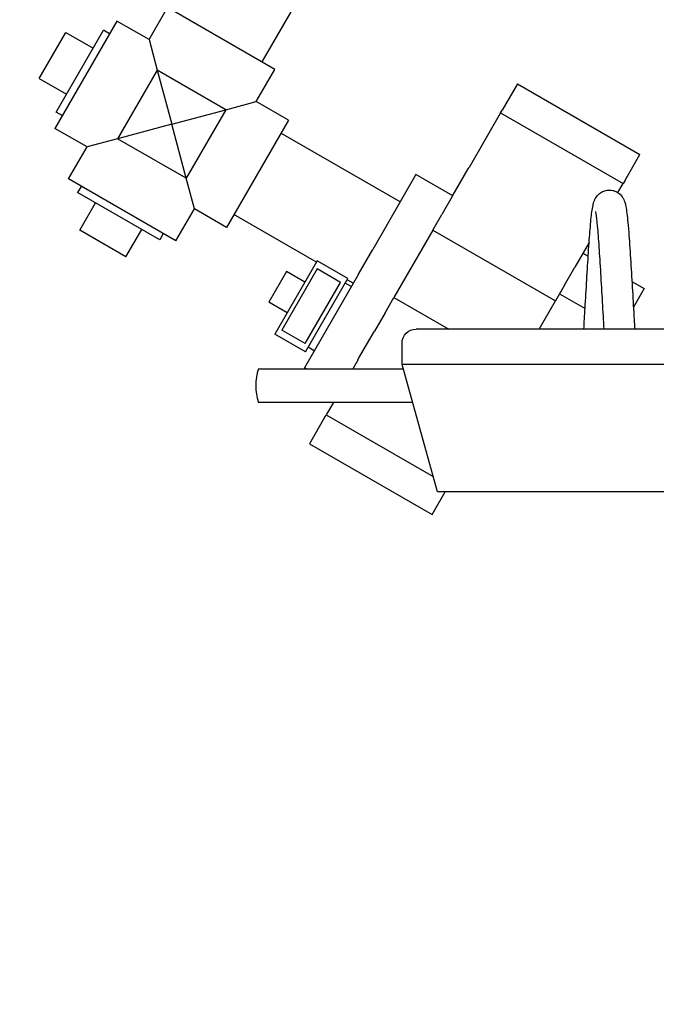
# Model space of a CAD drawing. Extents: x 0 to 796, y 0 to 496.
# Tile 82 of 242: x 100 to 111, y 367 to 385. Entities that reach past the tile are written whole.
import ezdxf

# ---------------------------------------------------------------- set-up
doc = ezdxf.new("R2010")
doc.units = 0
doc.header["$LTSCALE"] = 12
doc.header["$MEASUREMENT"] = 0
doc.header["$PDMODE"] = 1
doc.layers.get('Defpoints').update_dxf_attribs({"linetype": 'CONTINUOUS'})
doc.layers.add('D', color=2, linetype='CONTINUOUS')
doc.layers.add('Q', color=4, linetype='CONTINUOUS')
doc.styles.get("Standard").update_dxf_attribs({"font": 'SIMPLEX.SHX', "width": 0.875})
doc.dimstyles.get("Standard").update_dxf_attribs({"dimscale": 28, "dimtxt": 0.125, "dimasz": 0.125, "dimexe": 0.04375, "dimexo": 0.0625, "dimgap": 0.04375, "dimtad": 0, "dimtih": 1, "dimtoh": 1, "dimdec": 4, "dimzin": 12, "dimdsep": 46, "dimlunit": 5, "dimtxsty": 'Standard', "dimcen": 0, "dimclrd": 256, "dimclre": 256, "dimclrt": 256, "dimadec": 1, "dimazin": 3, "dimtfac": 0.875, "dimtdec": 4, "dimtofl": 0, "dimtmove": 0, "dimatfit": 2, "dimfxl": 1, "dimtolj": 1, "dimtzin": 12, "dimlwd": 13, "dimlwe": 13, "dimarcsym": 0})

# ---------------------------------------------------------------- blocks, each defined once
blk = doc.blocks.new('*D112')
at = {"layer": 'D', "lineweight": 13, "transparency": 16777216}
for p, q in [((170.025, 416.596), (170.025, 343.478)), ((55.588, 410.799), (55.588, 343.478)), ((59.088, 344.703), (104.253, 344.703)), ((166.525, 344.703), (121.359, 344.703))]:
    blk.add_line(p, q, dxfattribs=at)
at = {"layer": 'D', "transparency": 16777216}
for points in [[(59.088, 345.287), (59.088, 344.12), (55.588, 344.703)], [(166.525, 345.287), (166.525, 344.12), (170.025, 344.703)]]:
    blk.add_solid(points, dxfattribs=at)
at = {"layer": 'Defpoints', "color": 0, "transparency": 16777216}
for p in [(170.025, 418.346), (55.588, 412.549), (170.025, 344.703)]:
    blk.add_point(p, dxfattribs=at)
at = {"layer": 'D', "transparency": 16777216, "insert": (112.806, 344.703), "char_height": 3.5, "attachment_point": 5}
blk.add_mtext('\\A1;114{\\H0.875x;\\S1/2;}{}{\\C2;%%p1}', dxfattribs=at)
blk = doc.blocks.new('*D113')
at = {"layer": 'D', "lineweight": 13, "transparency": 16777216}
for p, q in [((87.505, 421.953), (87.505, 356.465)), ((164.505, 421.953), (164.505, 356.465)), ((91.005, 357.69), (122.301, 357.69)), ((161.005, 357.69), (129.709, 357.69))]:
    blk.add_line(p, q, dxfattribs=at)
at = {"layer": 'D', "transparency": 16777216}
for points in [[(91.005, 358.273), (91.005, 357.106), (87.505, 357.69)], [(161.005, 358.273), (161.005, 357.106), (164.505, 357.69)]]:
    blk.add_solid(points, dxfattribs=at)
at = {"layer": 'Defpoints', "color": 0, "transparency": 16777216}
for p in [(87.505, 423.703), (164.505, 423.703), (87.505, 357.69)]:
    blk.add_point(p, dxfattribs=at)
at = {"layer": 'D', "transparency": 16777216, "insert": (126.005, 357.69), "char_height": 3.5, "attachment_point": 5}
blk.add_mtext('\\A1;77', dxfattribs=at)

msp = doc.modelspace()

# ---------------------------------------------------------------- linework, layer by layer
at = {"layer": 'Q', "extrusion": (-2.44929e-16, -1, -2.22045e-16)}
for p, q in [((105.16272, 385.94386), (103.9456, 383.83574)), ((101.951, 384.231), (102.2785, 384.79824)), ((104.17509, 383.70324), (102.2785, 384.79824)), ((101.38375, 384.5585), (100.28875, 382.6619)), ((101.951, 384.231), (101.38375, 384.5585)), ((100.00802, 383.54567), (100.47802, 384.35973)), ((100.30867, 382.9464), (101.14733, 384.399)), ((100.47802, 384.35973), (100.963, 384.07973)), ((101.25363, 384.33312), (101.14733, 384.399)), ((101.951, 384.231), (102.09558, 383.69142)), ((102.09558, 383.69142), (101.39558, 382.47898)), ((103.30801, 382.99142), (102.09558, 383.69142)), ((102.09558, 383.69142), (102.3518, 382.7352)), ((103.84759, 383.136), (104.17509, 383.70324)), ((100.00802, 383.54567), (100.493, 383.26567)), ((108.46158, 383.44918), (108.19432, 382.98627)), ((108.46158, 383.44918), (110.62664, 382.19918)), ((103.30801, 382.99142), (103.84759, 383.136)), ((104.41484, 382.8085), (103.84759, 383.136)), ((102.3518, 382.7352), (103.30801, 382.99142)), ((103.30801, 382.99142), (102.60801, 381.77898)), ((108.17618, 382.95485), (108.19432, 382.98627)), ((100.41887, 382.88728), (100.30867, 382.9464)), ((104.41484, 382.8085), (103.31984, 380.9119)), ((108.1659, 382.93705), (107.60783, 381.97043)), ((108.1659, 382.93705), (108.17618, 382.95485)), ((108.1659, 382.93705), (110.33097, 381.68705)), ((100.856, 382.3344), (100.28875, 382.6619)), ((102.3518, 382.7352), (101.39558, 382.47898)), ((102.60801, 381.77898), (102.3518, 382.7352)), ((101.39558, 382.47898), (100.856, 382.3344)), ((102.60801, 381.77898), (101.39558, 382.47898)), ((106.39045, 381.36188), (104.28234, 382.579)), ((100.5285, 381.76716), (100.856, 382.3344)), ((110.35939, 381.73627), (110.62664, 382.19918)), ((107.31242, 381.45877), (107.59328, 381.94524)), ((107.59328, 381.94524), (107.60783, 381.97043)), ((102.42509, 380.67216), (100.5285, 381.76716)), ((102.75259, 381.2394), (102.60801, 381.77898)), ((106.6692, 381.84469), (105.90629, 380.52328)), ((107.31872, 381.46969), (106.6692, 381.84469)), ((100.75388, 381.63703), (100.68799, 381.53073)), ((110.23811, 381.52621), (110.33097, 381.68705)), ((110.34124, 381.70485), (110.33097, 381.68705)), ((110.35939, 381.73627), (110.34124, 381.70485)), ((102.1406, 380.69207), (100.68799, 381.53073)), ((107.31242, 381.45877), (107.12738, 381.13827)), ((100.72726, 380.86143), (101.00726, 381.3464)), ((102.42509, 380.67216), (102.75259, 381.2394)), ((103.31984, 380.9119), (102.75259, 381.2394)), ((104.91093, 380.29928), (103.45234, 381.1414)), ((106.96872, 380.86347), (107.12738, 381.13827)), ((101.54133, 380.39143), (101.82133, 380.8764)), ((101.54133, 380.39143), (100.72726, 380.86143)), ((102.19972, 380.80228), (102.1406, 380.69207)), ((106.96872, 380.86347), (106.28122, 379.67269)), ((106.96872, 380.86347), (109.13379, 379.61347)), ((105.65368, 380.08575), (105.90629, 380.52328)), ((109.73022, 380.64653), (109.47748, 380.20877)), ((109.61998, 380.45558), (109.71383, 380.40139)), ((104.92379, 380.32154), (104.17379, 379.0225)), ((104.92624, 380.17579), (104.30124, 379.09326)), ((105.46505, 380.00904), (104.92379, 380.32154)), ((105.3376, 379.93829), (104.92624, 380.17579)), ((109.29244, 379.88827), (109.47748, 380.20877)), ((104.38028, 380.13016), (104.06778, 379.58889)), ((104.70504, 379.94266), (104.38028, 380.13016)), ((105.65368, 380.08575), (104.69831, 378.431)), ((104.71505, 378.71), (105.46505, 380.00904)), ((104.7126, 378.85576), (105.3376, 379.93829)), ((105.52643, 379.86535), (105.41818, 379.92785)), ((105.56045, 379.92428), (105.4522, 379.98678)), ((109.29244, 379.88827), (109.13379, 379.61347)), ((110.48719, 379.95489), (110.70251, 379.83058)), ((110.70251, 379.83058), (110.51337, 379.50298)), ((106.12257, 379.39789), (106.28122, 379.67269)), ((106.28122, 379.67269), (107.24907, 379.1139)), ((109.20501, 379.73683), (109.65899, 379.47472)), ((104.39254, 379.40139), (104.06778, 379.58889)), ((108.84536, 379.1139), (109.13379, 379.61347)), ((106.12257, 379.39789), (105.93753, 379.07739)), ((104.71505, 378.71), (104.17379, 379.0225)), ((104.7126, 378.85576), (104.30124, 379.09326)), ((105.65667, 378.59092), (105.93753, 379.07739)), ((109.79794, 379.1139), (106.67294, 379.1139)), ((112.92294, 379.1139), (109.79794, 379.1139)), ((104.87018, 378.72869), (104.76193, 378.79119)), ((106.42294, 378.4889), (106.42294, 378.8639)), ((105.64212, 378.56573), (105.55266, 378.41078)), ((105.64212, 378.56573), (105.65667, 378.59092)), ((113.17294, 378.4889), (106.42294, 378.4889)), ((107.04794, 376.2389), (106.42294, 378.4889)), ((103.8846, 378.41078), (106.44464, 378.41078)), ((104.73333, 378.41078), (104.69831, 378.431)), ((106.60957, 377.81703), (103.8846, 377.81703)), ((105.20986, 377.81703), (105.08404, 377.59911)), ((105.05562, 377.54989), (105.07376, 377.58131)), ((105.07376, 377.58131), (105.08404, 377.59911)), ((105.08404, 377.59911), (106.97305, 376.50849)), ((105.05562, 377.54989), (104.78836, 377.08698)), ((104.78836, 377.08698), (106.95343, 375.83698)), ((106.95343, 375.83698), (107.18548, 376.2389)), ((112.54794, 376.2389), (107.04794, 376.2389))]:
    msp.add_line(p, q, dxfattribs=at)
at = {"layer": 'Q', "extrusion": (5.43852e-32, 2.22045e-16, -1)}
msp.add_arc((-106.67294, 378.8639), 0.25, 360, 90, dxfattribs=at)
at = {"layer": 'Q'}
msp.add_arc((104.8328, 378.1139), 0.99359, 162.615038, 197.384962, dxfattribs=at)
for points, knots in [([(109.63729, 379.1139), (109.64463, 379.23131), (109.65201, 379.35522), (109.66899, 379.64595), (109.67878, 379.8176), (109.69829, 380.15108), (109.70825, 380.31666), (109.728, 380.61947), (109.73804, 380.76014), (109.7582, 381.00186), (109.76843, 381.10489), (109.78535, 381.2298), (109.7914, 381.2674), (109.80488, 381.32904), (109.81081, 381.35383), (109.82947, 381.39996), (109.83649, 381.41524), (109.85357, 381.44401), (109.86224, 381.45679), (109.88854, 381.4887), (109.90911, 381.50822), (109.95455, 381.53897), (109.97935, 381.55105), (110.03427, 381.56796), (110.0652, 381.57222), (110.12608, 381.57047), (110.15673, 381.56425), (110.21281, 381.54285), (110.23887, 381.52742), (110.28258, 381.49202), (110.30058, 381.47184), (110.32629, 381.43562), (110.33528, 381.41909), (110.35046, 381.38681), (110.35594, 381.37155), (110.36884, 381.33121), (110.37401, 381.30821), (110.39343, 381.20942), (110.40436, 381.11603), (110.42219, 380.92731), (110.42857, 380.85096), (110.44547, 380.62912), (110.45613, 380.46817), (110.47665, 380.13661), (110.48679, 379.96245), (110.50661, 379.61944), (110.51655, 379.4462), (110.52981, 379.22568), (110.53326, 379.16917), (110.53671, 379.1139)], [2.01737603, 2.01737603, 2.01737603, 2.01737603, 2.39792085, 2.39792085, 2.90128172, 2.90128172, 3.41341055, 3.41341055, 3.92792142, 3.92792142, 4.45167201, 4.45167201, 4.73641278, 4.73641278, 4.94976551, 4.94976551, 5.03843093, 5.03843093, 5.10139469, 5.10139469, 5.19627142, 5.19627142, 5.28368758, 5.28368758, 5.37946894, 5.37946894, 5.47601266, 5.47601266, 5.57201636, 5.57201636, 5.66717244, 5.66717244, 5.75375462, 5.75375462, 5.85916424, 5.85916424, 6.05648294, 6.05648294, 6.63857616, 6.63857616, 6.96606555, 6.96606555, 7.51298064, 7.51298064, 8.03366562, 8.03366562, 8.54459593, 8.54459593, 8.72354986, 8.72354986, 8.72354986, 8.72354986]), ([(109.99661, 379.1139), (109.98716, 379.26656), (109.9776, 379.43005), (109.95835, 379.76302), (109.9484, 379.93677), (109.92881, 380.26461), (109.91892, 380.42293), (109.89953, 380.70377), (109.88975, 380.82995), (109.8711, 381.03057), (109.86161, 381.11037), (109.85071, 381.17631), (109.84753, 381.19057), (109.84659, 381.19416), (109.84653, 381.19438), (109.84653, 381.19438)], [2.13972961, 2.13972961, 2.13972961, 2.13972961, 2.63085229, 2.63085229, 3.14218464, 3.14218464, 3.65057105, 3.65057105, 4.1542885, 4.1542885, 4.64137926, 4.64137926, 4.85232093, 4.85232093, 4.87869323, 4.87869323, 4.87869323, 4.87869323])]:
    msp.add_open_spline(points, degree=3, knots=knots, dxfattribs=at)

# ---------------------------------------------------------------- dimensions: what is measured, and where the dimension line sits
at = {"layer": 'D'}
dim = msp.add_linear_dim(base=(87.50479, 357.68981), p1=(164.50479, 423.70338), p2=(87.50479, 423.70338), dimstyle='Standard', dxfattribs=at)
dim.commit()
dim.dimension.update_dxf_attribs({"geometry": '*D113', "text_midpoint": (126.00479, 357.68981)})
dim = msp.add_linear_dim(base=(170.02466, 344.70327), p1=(55.58785, 412.54935), p2=(170.02466, 418.34591), text='<>{}{\\C2;%%p1}', dimstyle='Standard', override={"dimdec": 1}, dxfattribs=at)
dim.commit()
dim.dimension.update_dxf_attribs({"geometry": '*D112', "text_midpoint": (112.80625, 344.70327)})

doc.saveas('drawing.dxf')
